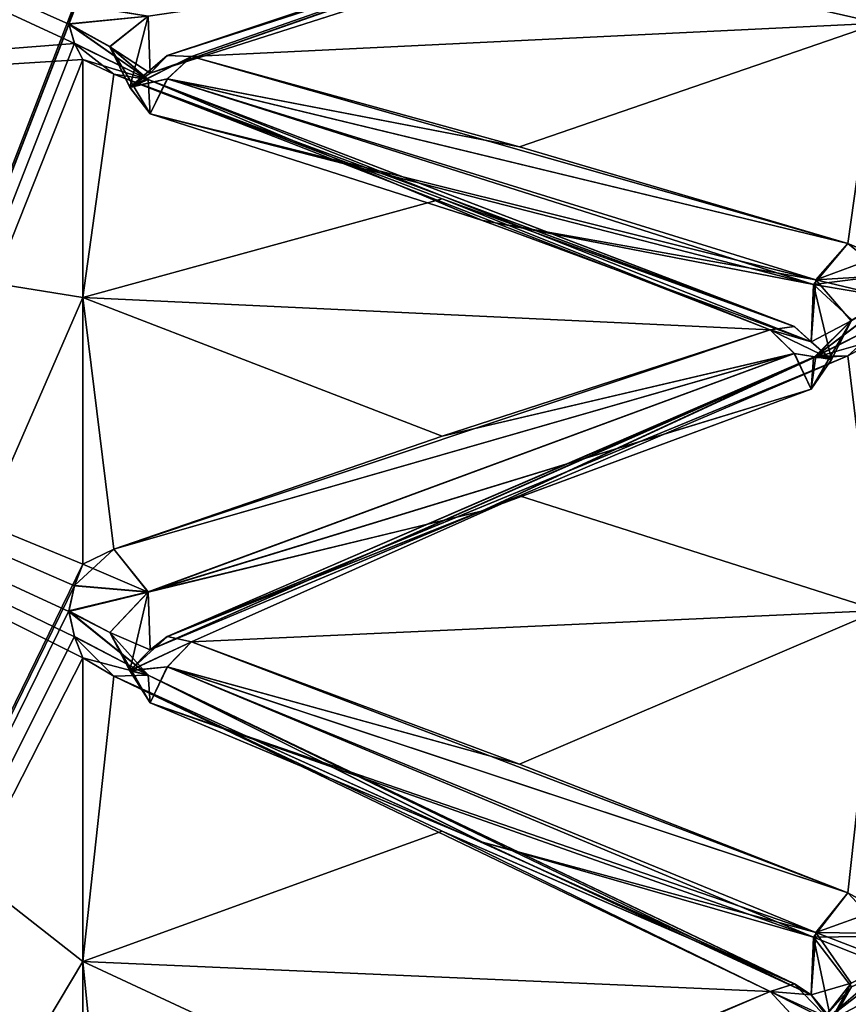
# Model space of a CAD drawing. Header units: inches. Extents: x -9.7 to 9.7, y -2.4 to 4.3.
# Tile 82 of 256: x -9.358 to -9.256, y 0.329 to 0.45. Entities that reach past the tile are written whole.
import ezdxf

# ---------------------------------------------------------------- set-up
doc = ezdxf.new("R2010")
doc.units = ezdxf.units.IN
doc.header["$LTSCALE"] = 101.851852
doc.header["$MEASUREMENT"] = 0
for name, color, linetype in [('8257', 7, 'CONTINUOUS'), ('8258', 7, 'CONTINUOUS'), ('8259', 7, 'CONTINUOUS'), ('8260', 7, 'CONTINUOUS'), ('8261', 7, 'CONTINUOUS'), ('8262', 7, 'CONTINUOUS'), ('8263', 7, 'CONTINUOUS'), ('8264', 7, 'CONTINUOUS'), ('8265', 7, 'CONTINUOUS'), ('8266', 7, 'CONTINUOUS'), ('8267', 7, 'CONTINUOUS'), ('8268', 7, 'CONTINUOUS'), ('8269', 7, 'CONTINUOUS'), ('8270', 7, 'CONTINUOUS'), ('8271', 7, 'CONTINUOUS'), ('8272', 7, 'CONTINUOUS'), ('8273', 7, 'CONTINUOUS'), ('8274', 7, 'CONTINUOUS'), ('8275', 7, 'CONTINUOUS'), ('8276', 7, 'CONTINUOUS'), ('8277', 7, 'CONTINUOUS'), ('8351', 7, 'CONTINUOUS'), ('8362', 7, 'CONTINUOUS'), ('8365', 7, 'CONTINUOUS'), ('8369', 7, 'CONTINUOUS'), ('9006', 7, 'CONTINUOUS'), ('9007', 7, 'CONTINUOUS'), ('9008', 7, 'CONTINUOUS'), ('9009', 7, 'CONTINUOUS'), ('9010', 7, 'CONTINUOUS'), ('9011', 7, 'CONTINUOUS'), ('9012', 7, 'CONTINUOUS'), ('9013', 7, 'CONTINUOUS'), ('9014', 7, 'CONTINUOUS'), ('9015', 7, 'CONTINUOUS'), ('9016', 7, 'CONTINUOUS'), ('9017', 7, 'CONTINUOUS'), ('9018', 7, 'CONTINUOUS'), ('9019', 7, 'CONTINUOUS'), ('9020', 7, 'CONTINUOUS'), ('9021', 7, 'CONTINUOUS'), ('9022', 7, 'CONTINUOUS'), ('9023', 7, 'CONTINUOUS'), ('9024', 7, 'CONTINUOUS'), ('9025', 7, 'CONTINUOUS'), ('9026', 7, 'CONTINUOUS'), ('9054', 7, 'CONTINUOUS'), ('9055', 7, 'CONTINUOUS'), ('9056', 7, 'CONTINUOUS'), ('9057', 7, 'CONTINUOUS'), ('9425', 7, 'CONTINUOUS'), ('9426', 7, 'CONTINUOUS'), ('9437', 7, 'CONTINUOUS'), ('9438', 7, 'CONTINUOUS')]:
    doc.layers.add(name, color=color, linetype=linetype)

msp = doc.modelspace()

# ---------------------------------------------------------------- linework, layer by layer
at = {"layer": '8257', "linetype": 'Continuous'}
msp.add_3dface([(-9.30079, 0.4568, 1.56292), (-9.34169, 0.44373, 1.53128), (-9.34195, 0.45074, 1.53234), (-9.30079, 0.4568, 1.56292)], dxfattribs=at)
at = {"layer": '8258', "linetype": 'Continuous'}
for points in [[(-9.25583, 0.47334, 1.58346), (-9.29624, 0.45994, 1.55321), (-9.33961, 0.44589, 1.52736), (-9.25583, 0.47334, 1.58346)], [(-9.26005, 0.47228, 1.58957), (-9.25583, 0.47334, 1.58346), (-9.33961, 0.44589, 1.52736), (-9.26005, 0.47228, 1.58957)], [(-9.30079, 0.4568, 1.56292), (-9.26005, 0.47228, 1.58957), (-9.34169, 0.44373, 1.53128), (-9.30079, 0.4568, 1.56292)], [(-9.34169, 0.44373, 1.53128), (-9.26005, 0.47228, 1.58957), (-9.33961, 0.44589, 1.52736), (-9.34169, 0.44373, 1.53128)], [(-9.29624, 0.45994, 1.55321), (-9.33663, 0.44575, 1.52334), (-9.33961, 0.44589, 1.52736), (-9.29624, 0.45994, 1.55321)]]:
    msp.add_3dface(points, dxfattribs=at)
at = {"layer": '8259', "linetype": 'Continuous'}
for points in [[(-9.34195, 0.45074, 1.53234), (-9.35171, 0.44974, 1.52161), (-9.35104, 0.45218, 1.52746), (-9.34195, 0.45074, 1.53234)], [(-9.34669, 0.44697, 1.52278), (-9.35171, 0.44974, 1.52161), (-9.34195, 0.45074, 1.53234), (-9.34669, 0.44697, 1.52278)], [(-9.34169, 0.44373, 1.53128), (-9.34669, 0.44697, 1.52278), (-9.34195, 0.45074, 1.53234), (-9.34169, 0.44373, 1.53128)], [(-9.34169, 0.44373, 1.53128), (-9.34419, 0.44195, 1.52487), (-9.34669, 0.44697, 1.52278), (-9.34169, 0.44373, 1.53128)]]:
    msp.add_3dface(points, dxfattribs=at)
at = {"layer": '8260', "linetype": 'Continuous'}
for points in [[(-9.33961, 0.44589, 1.52736), (-9.33663, 0.44575, 1.52334), (-9.34419, 0.44195, 1.52487), (-9.33961, 0.44589, 1.52736)], [(-9.34169, 0.44373, 1.53128), (-9.33961, 0.44589, 1.52736), (-9.34419, 0.44195, 1.52487), (-9.34169, 0.44373, 1.53128)], [(-9.33663, 0.44575, 1.52334), (-9.33959, 0.44303, 1.52042), (-9.34419, 0.44195, 1.52487), (-9.33663, 0.44575, 1.52334)], [(-9.34419, 0.44195, 1.52487), (-9.33959, 0.44303, 1.52042), (-9.34169, 0.4387, 1.51916), (-9.34419, 0.44195, 1.52487)]]:
    msp.add_3dface(points, dxfattribs=at)
at = {"layer": '8261', "linetype": 'Continuous'}
for points in [[(-9.35171, 0.44974, 1.52161), (-9.34669, 0.44697, 1.52278), (-9.34195, 0.44292, 1.51344), (-9.35171, 0.44974, 1.52161)], [(-9.35103, 0.44736, 1.51583), (-9.35171, 0.44974, 1.52161), (-9.34195, 0.44292, 1.51344), (-9.35103, 0.44736, 1.51583)], [(-9.35, 0.44539, 1.51103), (-9.35103, 0.44736, 1.51583), (-9.34619, 0.44359, 1.50731), (-9.35, 0.44539, 1.51103)], [(-9.34619, 0.44359, 1.50731), (-9.35103, 0.44736, 1.51583), (-9.34195, 0.44292, 1.51344), (-9.34619, 0.44359, 1.50731)], [(-9.34669, 0.44697, 1.52278), (-9.34419, 0.44195, 1.52487), (-9.34195, 0.44292, 1.51344), (-9.34669, 0.44697, 1.52278)], [(-9.34419, 0.44195, 1.52487), (-9.34169, 0.4387, 1.51916), (-9.34195, 0.44292, 1.51344), (-9.34419, 0.44195, 1.52487)]]:
    msp.add_3dface(points, dxfattribs=at)
at = {"layer": '8262', "linetype": 'Continuous'}
for points in [[(-9.33663, 0.44575, 1.52334), (-9.29624, 0.43466, 1.49219), (-9.33959, 0.44303, 1.52042), (-9.33663, 0.44575, 1.52334)], [(-9.26005, 0.41769, 1.45776), (-9.34169, 0.4387, 1.51916), (-9.33959, 0.44303, 1.52042), (-9.26005, 0.41769, 1.45776)], [(-9.25581, 0.42274, 1.4613), (-9.26005, 0.41769, 1.45776), (-9.33959, 0.44303, 1.52042), (-9.25581, 0.42274, 1.4613)], [(-9.29624, 0.43466, 1.49219), (-9.25581, 0.42274, 1.4613), (-9.33959, 0.44303, 1.52042), (-9.29624, 0.43466, 1.49219)], [(-9.34169, 0.4387, 1.51916), (-9.26005, 0.41769, 1.45776), (-9.30091, 0.42562, 1.48764), (-9.34169, 0.4387, 1.51916)], [(-9.26005, 0.41769, 1.45776), (-9.26031, 0.41061, 1.45716), (-9.30091, 0.42562, 1.48764), (-9.26005, 0.41769, 1.45776)]]:
    msp.add_3dface(points, dxfattribs=at)
at = {"layer": '8263', "linetype": 'Continuous'}
for points in [[(-9.26241, 0.41252, 1.45308), (-9.34619, 0.44359, 1.50731), (-9.34195, 0.44292, 1.51344), (-9.26241, 0.41252, 1.45308)], [(-9.34619, 0.44359, 1.50731), (-9.26241, 0.41252, 1.45308), (-9.30576, 0.42823, 1.47798), (-9.34619, 0.44359, 1.50731)], [(-9.26031, 0.41061, 1.45716), (-9.26241, 0.41252, 1.45308), (-9.34195, 0.44292, 1.51344), (-9.26031, 0.41061, 1.45716)], [(-9.26031, 0.41061, 1.45716), (-9.34195, 0.44292, 1.51344), (-9.30091, 0.42562, 1.48764), (-9.26031, 0.41061, 1.45716)], [(-9.34195, 0.44292, 1.51344), (-9.34169, 0.4387, 1.51916), (-9.30091, 0.42562, 1.48764), (-9.34195, 0.44292, 1.51344)], [(-9.26241, 0.41252, 1.45308), (-9.26537, 0.41211, 1.4491), (-9.30576, 0.42823, 1.47798), (-9.26241, 0.41252, 1.45308)]]:
    msp.add_3dface(points, dxfattribs=at)
at = {"layer": '8264', "linetype": 'Continuous'}
for points in [[(-9.25581, 0.42274, 1.4613), (-9.25097, 0.41883, 1.45284), (-9.26005, 0.41769, 1.45776), (-9.25581, 0.42274, 1.4613)], [(-9.252, 0.42114, 1.45749), (-9.25097, 0.41883, 1.45284), (-9.25581, 0.42274, 1.4613), (-9.252, 0.42114, 1.45749)], [(-9.25097, 0.41883, 1.45284), (-9.25029, 0.41604, 1.44724), (-9.26005, 0.41769, 1.45776), (-9.25097, 0.41883, 1.45284)], [(-9.25781, 0.40846, 1.45095), (-9.26031, 0.41061, 1.45716), (-9.26005, 0.41769, 1.45776), (-9.25781, 0.40846, 1.45095)], [(-9.25029, 0.41604, 1.44724), (-9.25531, 0.41334, 1.44855), (-9.26005, 0.41769, 1.45776), (-9.25029, 0.41604, 1.44724)], [(-9.25531, 0.41334, 1.44855), (-9.25781, 0.40846, 1.45095), (-9.26005, 0.41769, 1.45776), (-9.25531, 0.41334, 1.44855)]]:
    msp.add_3dface(points, dxfattribs=at)
at = {"layer": '8265', "linetype": 'Continuous'}
for points in [[(-9.25781, 0.40846, 1.45095), (-9.26537, 0.41211, 1.4491), (-9.26241, 0.41252, 1.45308), (-9.25781, 0.40846, 1.45095)], [(-9.26031, 0.41061, 1.45716), (-9.25781, 0.40846, 1.45095), (-9.26241, 0.41252, 1.45308), (-9.26031, 0.41061, 1.45716)], [(-9.25781, 0.40846, 1.45095), (-9.26239, 0.40918, 1.44635), (-9.26537, 0.41211, 1.4491), (-9.25781, 0.40846, 1.45095)], [(-9.25781, 0.40846, 1.45095), (-9.26031, 0.40481, 1.44539), (-9.26239, 0.40918, 1.44635), (-9.25781, 0.40846, 1.45095)]]:
    msp.add_3dface(points, dxfattribs=at)
at = {"layer": '8266', "linetype": 'Continuous'}
for points in [[(-9.25029, 0.41604, 1.44724), (-9.25096, 0.41326, 1.44155), (-9.26005, 0.40864, 1.43941), (-9.25029, 0.41604, 1.44724)], [(-9.25531, 0.41334, 1.44855), (-9.25029, 0.41604, 1.44724), (-9.26005, 0.40864, 1.43941), (-9.25531, 0.41334, 1.44855)], [(-9.25781, 0.40846, 1.45095), (-9.25531, 0.41334, 1.44855), (-9.26031, 0.40481, 1.44539), (-9.25781, 0.40846, 1.45095)], [(-9.26031, 0.40481, 1.44539), (-9.25531, 0.41334, 1.44855), (-9.26005, 0.40864, 1.43941), (-9.26031, 0.40481, 1.44539)], [(-9.25096, 0.41326, 1.44155), (-9.252, 0.41095, 1.43683), (-9.26005, 0.40864, 1.43941), (-9.25096, 0.41326, 1.44155)], [(-9.252, 0.41095, 1.43683), (-9.25583, 0.40889, 1.43322), (-9.26005, 0.40864, 1.43941), (-9.252, 0.41095, 1.43683)]]:
    msp.add_3dface(points, dxfattribs=at)
at = {"layer": '8267', "linetype": 'Continuous'}
for points in [[(-9.26537, 0.41211, 1.4491), (-9.26239, 0.40918, 1.44635), (-9.30576, 0.39901, 1.41874), (-9.26537, 0.41211, 1.4491)], [(-9.34195, 0.37981, 1.38549), (-9.34617, 0.38511, 1.38872), (-9.26239, 0.40918, 1.44635), (-9.34195, 0.37981, 1.38549)], [(-9.26239, 0.40918, 1.44635), (-9.34617, 0.38511, 1.38872), (-9.30576, 0.39901, 1.41874), (-9.26239, 0.40918, 1.44635)], [(-9.26031, 0.40481, 1.44539), (-9.34195, 0.37981, 1.38549), (-9.26239, 0.40918, 1.44635), (-9.26031, 0.40481, 1.44539)], [(-9.26031, 0.40481, 1.44539), (-9.30079, 0.38981, 1.41502), (-9.34195, 0.37981, 1.38549), (-9.26031, 0.40481, 1.44539)], [(-9.30079, 0.38981, 1.41502), (-9.34169, 0.37272, 1.38536), (-9.34195, 0.37981, 1.38549), (-9.30079, 0.38981, 1.41502)]]:
    msp.add_3dface(points, dxfattribs=at)
at = {"layer": '8268', "linetype": 'Continuous'}
for points in [[(-9.30079, 0.38981, 1.41502), (-9.26005, 0.40864, 1.43941), (-9.34169, 0.37272, 1.38536), (-9.30079, 0.38981, 1.41502)], [(-9.34169, 0.37272, 1.38536), (-9.26005, 0.40864, 1.43941), (-9.33961, 0.37435, 1.38118), (-9.34169, 0.37272, 1.38536)], [(-9.25583, 0.40889, 1.43322), (-9.29624, 0.39166, 1.40498), (-9.33961, 0.37435, 1.38118), (-9.25583, 0.40889, 1.43322)], [(-9.26005, 0.40864, 1.43941), (-9.25583, 0.40889, 1.43322), (-9.33961, 0.37435, 1.38118), (-9.26005, 0.40864, 1.43941)], [(-9.26031, 0.40481, 1.44539), (-9.26005, 0.40864, 1.43941), (-9.30079, 0.38981, 1.41502), (-9.26031, 0.40481, 1.44539)], [(-9.29624, 0.39166, 1.40498), (-9.33663, 0.37369, 1.37722), (-9.33961, 0.37435, 1.38118), (-9.29624, 0.39166, 1.40498)]]:
    msp.add_3dface(points, dxfattribs=at)
at = {"layer": '8269', "linetype": 'Continuous'}
for points in [[(-9.34617, 0.38511, 1.38872), (-9.34195, 0.37981, 1.38549), (-9.35, 0.38324, 1.385), (-9.34617, 0.38511, 1.38872)], [(-9.35, 0.38324, 1.385), (-9.34195, 0.37981, 1.38549), (-9.35104, 0.3806, 1.38046), (-9.35, 0.38324, 1.385)], [(-9.34195, 0.37981, 1.38549), (-9.35171, 0.37742, 1.37498), (-9.35104, 0.3806, 1.38046), (-9.34195, 0.37981, 1.38549)], [(-9.34669, 0.37483, 1.3765), (-9.35171, 0.37742, 1.37498), (-9.34195, 0.37981, 1.38549), (-9.34669, 0.37483, 1.3765)], [(-9.34169, 0.37272, 1.38536), (-9.34669, 0.37483, 1.3765), (-9.34195, 0.37981, 1.38549), (-9.34169, 0.37272, 1.38536)], [(-9.34169, 0.37272, 1.38536), (-9.34419, 0.37013, 1.37923), (-9.34669, 0.37483, 1.3765), (-9.34169, 0.37272, 1.38536)]]:
    msp.add_3dface(points, dxfattribs=at)
at = {"layer": '8270', "linetype": 'Continuous'}
for points in [[(-9.33961, 0.37435, 1.38118), (-9.33663, 0.37369, 1.37722), (-9.34419, 0.37013, 1.37923), (-9.33961, 0.37435, 1.38118)], [(-9.34169, 0.37272, 1.38536), (-9.33961, 0.37435, 1.38118), (-9.34419, 0.37013, 1.37923), (-9.34169, 0.37272, 1.38536)], [(-9.33663, 0.37369, 1.37722), (-9.33959, 0.37061, 1.37467), (-9.34419, 0.37013, 1.37923), (-9.33663, 0.37369, 1.37722)], [(-9.34419, 0.37013, 1.37923), (-9.33959, 0.37061, 1.37467), (-9.34169, 0.36616, 1.37399), (-9.34419, 0.37013, 1.37923)]]:
    msp.add_3dface(points, dxfattribs=at)
at = {"layer": '8271', "linetype": 'Continuous'}
for points in [[(-9.35171, 0.37742, 1.37498), (-9.34669, 0.37483, 1.3765), (-9.34195, 0.36959, 1.36777), (-9.35171, 0.37742, 1.37498)], [(-9.35103, 0.37431, 1.36956), (-9.35171, 0.37742, 1.37498), (-9.34195, 0.36959, 1.36777), (-9.35103, 0.37431, 1.36956)], [(-9.34669, 0.37483, 1.3765), (-9.34419, 0.37013, 1.37923), (-9.34195, 0.36959, 1.36777), (-9.34669, 0.37483, 1.3765)], [(-9.35, 0.37173, 1.36505), (-9.35103, 0.37431, 1.36956), (-9.34619, 0.36945, 1.3616), (-9.35, 0.37173, 1.36505)], [(-9.34619, 0.36945, 1.3616), (-9.35103, 0.37431, 1.36956), (-9.34195, 0.36959, 1.36777), (-9.34619, 0.36945, 1.3616)], [(-9.34419, 0.37013, 1.37923), (-9.34169, 0.36616, 1.37399), (-9.34195, 0.36959, 1.36777), (-9.34419, 0.37013, 1.37923)]]:
    msp.add_3dface(points, dxfattribs=at)
at = {"layer": '8272', "linetype": 'Continuous'}
for points in [[(-9.33663, 0.37369, 1.37722), (-9.29624, 0.35863, 1.34778), (-9.33959, 0.37061, 1.37467), (-9.33663, 0.37369, 1.37722)], [(-9.26005, 0.33731, 1.31586), (-9.34169, 0.36616, 1.37399), (-9.33959, 0.37061, 1.37467), (-9.26005, 0.33731, 1.31586)], [(-9.25581, 0.34278, 1.31871), (-9.26005, 0.33731, 1.31586), (-9.33959, 0.37061, 1.37467), (-9.25581, 0.34278, 1.31871)], [(-9.29624, 0.35863, 1.34778), (-9.25581, 0.34278, 1.31871), (-9.33959, 0.37061, 1.37467), (-9.29624, 0.35863, 1.34778)], [(-9.34169, 0.36616, 1.37399), (-9.26005, 0.33731, 1.31586), (-9.30091, 0.34907, 1.34445), (-9.34169, 0.36616, 1.37399)], [(-9.26005, 0.33731, 1.31586), (-9.26031, 0.33021, 1.31619), (-9.30091, 0.34907, 1.34445), (-9.26005, 0.33731, 1.31586)]]:
    msp.add_3dface(points, dxfattribs=at)
at = {"layer": '8273', "linetype": 'Continuous'}
for points in [[(-9.26241, 0.33157, 1.31189), (-9.34619, 0.36945, 1.3616), (-9.34195, 0.36959, 1.36777), (-9.26241, 0.33157, 1.31189)], [(-9.34619, 0.36945, 1.3616), (-9.26241, 0.33157, 1.31189), (-9.30576, 0.35039, 1.33453), (-9.34619, 0.36945, 1.3616)], [(-9.26031, 0.33021, 1.31619), (-9.26241, 0.33157, 1.31189), (-9.34195, 0.36959, 1.36777), (-9.26031, 0.33021, 1.31619)], [(-9.26031, 0.33021, 1.31619), (-9.34195, 0.36959, 1.36777), (-9.30091, 0.34907, 1.34445), (-9.26031, 0.33021, 1.31619)], [(-9.34195, 0.36959, 1.36777), (-9.34169, 0.36616, 1.37399), (-9.30091, 0.34907, 1.34445), (-9.34195, 0.36959, 1.36777)], [(-9.26241, 0.33157, 1.31189), (-9.26537, 0.33065, 1.308), (-9.30576, 0.35039, 1.33453), (-9.26241, 0.33157, 1.31189)]]:
    msp.add_3dface(points, dxfattribs=at)
at = {"layer": '8274', "linetype": 'Continuous'}
for points in [[(-9.25581, 0.34278, 1.31871), (-9.25085, 0.33746, 1.31034), (-9.26005, 0.33731, 1.31586), (-9.25581, 0.34278, 1.31871)], [(-9.252, 0.34069, 1.31514), (-9.25085, 0.33746, 1.31034), (-9.25581, 0.34278, 1.31871), (-9.252, 0.34069, 1.31514)], [(-9.25784, 0.3268, 1.30963), (-9.26031, 0.33021, 1.31619), (-9.26005, 0.33731, 1.31586), (-9.25784, 0.3268, 1.30963)], [(-9.25085, 0.33746, 1.31034), (-9.25032, 0.33348, 1.30442), (-9.26005, 0.33731, 1.31586), (-9.25085, 0.33746, 1.31034)], [(-9.25032, 0.33348, 1.30442), (-9.25535, 0.33121, 1.30642), (-9.26005, 0.33731, 1.31586), (-9.25032, 0.33348, 1.30442)], [(-9.25535, 0.33121, 1.30642), (-9.25784, 0.3268, 1.30963), (-9.26005, 0.33731, 1.31586), (-9.25535, 0.33121, 1.30642)]]:
    msp.add_3dface(points, dxfattribs=at)
at = {"layer": '8275', "linetype": 'Continuous'}
for points in [[(-9.25784, 0.3268, 1.30963), (-9.26537, 0.33065, 1.308), (-9.26241, 0.33157, 1.31189), (-9.25784, 0.3268, 1.30963)], [(-9.26031, 0.33021, 1.31619), (-9.25784, 0.3268, 1.30963), (-9.26241, 0.33157, 1.31189), (-9.26031, 0.33021, 1.31619)], [(-9.25784, 0.3268, 1.30963), (-9.26239, 0.32739, 1.30565), (-9.26537, 0.33065, 1.308), (-9.25784, 0.3268, 1.30963)]]:
    msp.add_3dface(points, dxfattribs=at)
at = {"layer": '8276', "linetype": 'Continuous'}
for points in [[(-9.25032, 0.33348, 1.30442), (-9.252, 0.32789, 1.29599), (-9.26005, 0.32594, 1.29885), (-9.25032, 0.33348, 1.30442)], [(-9.25535, 0.33121, 1.30642), (-9.25032, 0.33348, 1.30442), (-9.26005, 0.32594, 1.29885), (-9.25535, 0.33121, 1.30642)], [(-9.25784, 0.3268, 1.30963), (-9.25535, 0.33121, 1.30642), (-9.26031, 0.32292, 1.30527), (-9.25784, 0.3268, 1.30963)], [(-9.26031, 0.32292, 1.30527), (-9.25535, 0.33121, 1.30642), (-9.26005, 0.32594, 1.29885), (-9.26031, 0.32292, 1.30527)]]:
    msp.add_3dface(points, dxfattribs=at)
at = {"layer": '8277', "linetype": 'Continuous'}
msp.add_3dface([(-9.26537, 0.33065, 1.308), (-9.26239, 0.32739, 1.30565), (-9.30576, 0.3137, 1.27961), (-9.26537, 0.33065, 1.308)], dxfattribs=at)
at = {"layer": '8351', "linetype": 'Continuous'}
for points in [[(-9.48105, 0.11465, 2.93464), (-9.35103, 0.50398, 2.31739), (-9.48105, 0.50748, 2.27436), (-9.48105, 0.11465, 2.93464)], [(-9.35171, 0.44974, 1.52161), (-9.35103, 0.44736, 1.51583), (-9.48105, 0.50748, 2.27436), (-9.35171, 0.44974, 1.52161)], [(-9.35104, 0.45218, 1.52746), (-9.35171, 0.44974, 1.52161), (-9.48105, 0.50748, 2.27436), (-9.35104, 0.45218, 1.52746)], [(-9.48105, 0.50748, 2.27436), (-9.35103, 0.44736, 1.51583), (-9.48105, 0.43718, 1.50928), (-9.48105, 0.50748, 2.27436)], [(-9.35171, 0.50234, 2.32343), (-9.35103, 0.50398, 2.31739), (-9.48105, 0.11465, 2.93464), (-9.35171, 0.50234, 2.32343)], [(-9.35104, 0.50072, 2.32956), (-9.35171, 0.50234, 2.32343), (-9.48105, 0.11465, 2.93464), (-9.35104, 0.50072, 2.32956)], [(-9.35, 0.49938, 2.33463), (-9.35104, 0.50072, 2.32956), (-9.48105, 0.11465, 2.93464), (-9.35, 0.49938, 2.33463)], [(-9.35, 0.47866, 2.4018), (-9.35, 0.49938, 2.33463), (-9.48105, 0.11465, 2.93464), (-9.35, 0.47866, 2.4018)], [(-9.35, 0.45421, 2.46769), (-9.35, 0.47866, 2.4018), (-9.48105, 0.11465, 2.93464), (-9.35, 0.45421, 2.46769)], [(-9.35103, 0.45221, 2.47248), (-9.35, 0.45421, 2.46769), (-9.48105, 0.11465, 2.93464), (-9.35103, 0.45221, 2.47248)], [(-9.35171, 0.44979, 2.47825), (-9.35103, 0.45221, 2.47248), (-9.48105, 0.11465, 2.93464), (-9.35171, 0.44979, 2.47825)], [(-9.35104, 0.44739, 2.48412), (-9.35171, 0.44979, 2.47825), (-9.48105, 0.11465, 2.93464), (-9.35104, 0.44739, 2.48412)], [(-9.35, 0.44539, 2.48897), (-9.35104, 0.44739, 2.48412), (-9.48105, 0.11465, 2.93464), (-9.35, 0.44539, 2.48897)], [(-9.35103, 0.44736, 1.51583), (-9.35, 0.44539, 1.51103), (-9.48105, 0.43718, 1.50928), (-9.35103, 0.44736, 1.51583)], [(-9.35, 0.41609, 2.55286), (-9.35, 0.44539, 2.48897), (-9.48105, 0.11465, 2.93464), (-9.35, 0.41609, 2.55286)], [(-9.35, 0.44539, 1.51103), (-9.35, 0.41609, 1.44714), (-9.48105, 0.43718, 1.50928), (-9.35, 0.44539, 1.51103)], [(-9.35171, 0.28658, 1.23905), (-9.35103, 0.28278, 1.23407), (-9.48105, 0.43718, 1.50928), (-9.35171, 0.28658, 1.23905)], [(-9.35104, 0.29045, 1.24406), (-9.35171, 0.28658, 1.23905), (-9.48105, 0.43718, 1.50928), (-9.35104, 0.29045, 1.24406)], [(-9.35103, 0.28278, 1.23407), (-9.35, 0.27964, 1.22994), (-9.48105, 0.43718, 1.50928), (-9.35103, 0.28278, 1.23407)], [(-9.35, 0.27964, 1.22994), (-9.35, 0.2348, 1.17582), (-9.48105, 0.43718, 1.50928), (-9.35, 0.27964, 1.22994)], [(-9.35, 0.29366, 1.24822), (-9.35104, 0.29045, 1.24406), (-9.48105, 0.43718, 1.50928), (-9.35, 0.29366, 1.24822)], [(-9.35, 0.33434, 1.30554), (-9.35, 0.29366, 1.24822), (-9.48105, 0.43718, 1.50928), (-9.35, 0.33434, 1.30554)], [(-9.35171, 0.37742, 1.37498), (-9.35103, 0.37431, 1.36956), (-9.48105, 0.43718, 1.50928), (-9.35171, 0.37742, 1.37498)], [(-9.35104, 0.3806, 1.38046), (-9.35171, 0.37742, 1.37498), (-9.48105, 0.43718, 1.50928), (-9.35104, 0.3806, 1.38046)], [(-9.35103, 0.37431, 1.36956), (-9.35, 0.37173, 1.36505), (-9.48105, 0.43718, 1.50928), (-9.35103, 0.37431, 1.36956)], [(-9.35, 0.37173, 1.36505), (-9.35, 0.33434, 1.30554), (-9.48105, 0.43718, 1.50928), (-9.35, 0.37173, 1.36505)], [(-9.35, 0.38324, 1.385), (-9.35104, 0.3806, 1.38046), (-9.48105, 0.43718, 1.50928), (-9.35, 0.38324, 1.385)], [(-9.35, 0.41609, 1.44714), (-9.35, 0.38324, 1.385), (-9.48105, 0.43718, 1.50928), (-9.35, 0.41609, 1.44714)], [(-9.35, 0.04678, 1.00134), (-9.35, -0.01054, 0.96066), (-9.48105, 0.43718, 1.50928), (-9.35, 0.04678, 1.00134)], [(-9.48105, 0.43718, 1.50928), (-9.35, -0.01054, 0.96066), (-9.48105, -0.0694, 0.93164), (-9.48105, 0.43718, 1.50928)], [(-9.35103, 0.05089, 1.00451), (-9.35, 0.04678, 1.00134), (-9.48105, 0.43718, 1.50928), (-9.35103, 0.05089, 1.00451)], [(-9.35171, 0.05584, 1.00834), (-9.35103, 0.05089, 1.00451), (-9.48105, 0.43718, 1.50928), (-9.35171, 0.05584, 1.00834)], [(-9.35104, 0.06088, 1.01218), (-9.35171, 0.05584, 1.00834), (-9.48105, 0.43718, 1.50928), (-9.35104, 0.06088, 1.01218)], [(-9.35, 0.06506, 1.01536), (-9.35104, 0.06088, 1.01218), (-9.48105, 0.43718, 1.50928), (-9.35, 0.06506, 1.01536)], [(-9.35, 0.11918, 1.0602), (-9.35, 0.06506, 1.01536), (-9.48105, 0.43718, 1.50928), (-9.35, 0.11918, 1.0602)], [(-9.35, 0.1707, 1.10801), (-9.35, 0.11918, 1.0602), (-9.48105, 0.43718, 1.50928), (-9.35, 0.1707, 1.10801)], [(-9.35104, 0.17438, 1.11171), (-9.35, 0.1707, 1.10801), (-9.48105, 0.43718, 1.50928), (-9.35104, 0.17438, 1.11171)], [(-9.35171, 0.17881, 1.11617), (-9.35104, 0.17438, 1.11171), (-9.48105, 0.43718, 1.50928), (-9.35171, 0.17881, 1.11617)], [(-9.35104, 0.18328, 1.12062), (-9.35171, 0.17881, 1.11617), (-9.48105, 0.43718, 1.50928), (-9.35104, 0.18328, 1.12062)], [(-9.35, 0.18699, 1.1243), (-9.35104, 0.18328, 1.12062), (-9.48105, 0.43718, 1.50928), (-9.35, 0.18699, 1.1243)], [(-9.35, 0.2348, 1.17582), (-9.35, 0.18699, 1.1243), (-9.48105, 0.43718, 1.50928), (-9.35, 0.2348, 1.17582)], [(-9.35, 0.38324, 2.615), (-9.35, 0.41609, 2.55286), (-9.48105, 0.11465, 2.93464), (-9.35, 0.38324, 2.615)], [(-9.35103, 0.38063, 2.61949), (-9.35, 0.38324, 2.615), (-9.48105, 0.11465, 2.93464), (-9.35103, 0.38063, 2.61949)], [(-9.35171, 0.37749, 2.62489), (-9.35103, 0.38063, 2.61949), (-9.48105, 0.11465, 2.93464), (-9.35171, 0.37749, 2.62489)], [(-9.35104, 0.37434, 2.63039), (-9.35171, 0.37749, 2.62489), (-9.48105, 0.11465, 2.93464), (-9.35104, 0.37434, 2.63039)], [(-9.35, 0.37173, 2.63495), (-9.35104, 0.37434, 2.63039), (-9.48105, 0.11465, 2.93464), (-9.35, 0.37173, 2.63495)], [(-9.35, 0.33434, 2.69446), (-9.35, 0.37173, 2.63495), (-9.48105, 0.11465, 2.93464), (-9.35, 0.33434, 2.69446)], [(-9.35, 0.29366, 2.75178), (-9.35, 0.33434, 2.69446), (-9.48105, 0.11465, 2.93464), (-9.35, 0.29366, 2.75178)]]:
    msp.add_3dface(points, dxfattribs=at)
at = {"layer": '8362', "linetype": 'Continuous'}
for points in [[(-9.44142, 0.50617, 10.56117), (-9.55244, 0.58467, 10.63967), (-6.88009, -0.19804, 15.20166), (-9.44142, 0.50617, 10.56117)], [(-9.44142, 0.50617, 10.56117), (-6.88009, -0.19804, 15.20166), (-6.76907, -0.27654, 15.12316), (-9.44142, 0.50617, 10.56117)]]:
    msp.add_3dface(points, dxfattribs=at)
at = {"layer": '8365', "linetype": 'Continuous'}
msp.add_3dface([(-9.44142, -1.99383, 13.06117), (-9.44142, 0.50617, 10.56117), (-6.76907, -0.27654, 15.12316), (-9.44142, -1.99383, 13.06117)], dxfattribs=at)
at = {"layer": '8369', "linetype": 'Continuous'}
msp.add_3dface([(-6.88009, -0.19804, 15.20166), (-9.55244, 0.58467, 10.63967), (-9.38009, -1.96581, 13.43389), (-6.88009, -0.19804, 15.20166)], dxfattribs=at)
at = {"layer": '9006', "linetype": 'Continuous'}
msp.add_3dface([(-9.26241, 0.32741, 2.69434), (-9.26537, 0.33065, 2.692), (-9.30576, 0.3137, 2.72039), (-9.26241, 0.32741, 2.69434)], dxfattribs=at)
at = {"layer": '9007', "linetype": 'Continuous'}
for points in [[(-9.25096, 0.33078, 2.69966), (-9.25029, 0.33426, 2.69442), (-9.25977, 0.3261, 2.70171), (-9.25096, 0.33078, 2.69966)], [(-9.25029, 0.33426, 2.69442), (-9.2554, 0.33167, 2.69269), (-9.25977, 0.3261, 2.70171), (-9.25029, 0.33426, 2.69442)], [(-9.2554, 0.33167, 2.69269), (-9.25781, 0.32724, 2.68972), (-9.25977, 0.3261, 2.70171), (-9.2554, 0.33167, 2.69269)], [(-9.25583, 0.32538, 2.70732), (-9.25096, 0.33078, 2.69966), (-9.25977, 0.3261, 2.70171), (-9.25583, 0.32538, 2.70732)], [(-9.252, 0.32789, 2.70401), (-9.25096, 0.33078, 2.69966), (-9.25583, 0.32538, 2.70732), (-9.252, 0.32789, 2.70401)]]:
    msp.add_3dface(points, dxfattribs=at)
at = {"layer": '9008', "linetype": 'Continuous'}
for points in [[(-9.26031, 0.33021, 2.68381), (-9.26239, 0.33157, 2.68808), (-9.26537, 0.33065, 2.692), (-9.26031, 0.33021, 2.68381)], [(-9.25781, 0.32724, 2.68972), (-9.26031, 0.33021, 2.68381), (-9.26537, 0.33065, 2.692), (-9.25781, 0.32724, 2.68972)], [(-9.25781, 0.32724, 2.68972), (-9.26537, 0.33065, 2.692), (-9.26241, 0.32741, 2.69434), (-9.25781, 0.32724, 2.68972)]]:
    msp.add_3dface(points, dxfattribs=at)
at = {"layer": '9009', "linetype": 'Continuous'}
for points in [[(-9.252, 0.34069, 2.68486), (-9.25581, 0.34278, 2.68129), (-9.25977, 0.33789, 2.68408), (-9.252, 0.34069, 2.68486)], [(-9.25096, 0.33777, 2.68919), (-9.252, 0.34069, 2.68486), (-9.25977, 0.33789, 2.68408), (-9.25096, 0.33777, 2.68919)], [(-9.25977, 0.33789, 2.68408), (-9.26031, 0.33021, 2.68381), (-9.2554, 0.33167, 2.69269), (-9.25977, 0.33789, 2.68408)], [(-9.25029, 0.33426, 2.69442), (-9.25096, 0.33777, 2.68919), (-9.25977, 0.33789, 2.68408), (-9.25029, 0.33426, 2.69442)], [(-9.25029, 0.33426, 2.69442), (-9.25977, 0.33789, 2.68408), (-9.2554, 0.33167, 2.69269), (-9.25029, 0.33426, 2.69442)], [(-9.25781, 0.32724, 2.68972), (-9.2554, 0.33167, 2.69269), (-9.26031, 0.33021, 2.68381), (-9.25781, 0.32724, 2.68972)]]:
    msp.add_3dface(points, dxfattribs=at)
at = {"layer": '9010', "linetype": 'Continuous'}
for points in [[(-9.34195, 0.36959, 2.63222), (-9.34617, 0.36944, 2.63842), (-9.26239, 0.33157, 2.68808), (-9.34195, 0.36959, 2.63222)], [(-9.26239, 0.33157, 2.68808), (-9.34617, 0.36944, 2.63842), (-9.30576, 0.35039, 2.66547), (-9.26239, 0.33157, 2.68808)], [(-9.26031, 0.33021, 2.68381), (-9.30079, 0.34902, 2.65564), (-9.34195, 0.36959, 2.63222), (-9.26031, 0.33021, 2.68381)], [(-9.26031, 0.33021, 2.68381), (-9.34195, 0.36959, 2.63222), (-9.26239, 0.33157, 2.68808), (-9.26031, 0.33021, 2.68381)], [(-9.30079, 0.34902, 2.65564), (-9.34169, 0.36616, 2.62601), (-9.34195, 0.36959, 2.63222), (-9.30079, 0.34902, 2.65564)], [(-9.26537, 0.33065, 2.692), (-9.26239, 0.33157, 2.68808), (-9.30576, 0.35039, 2.66547), (-9.26537, 0.33065, 2.692)]]:
    msp.add_3dface(points, dxfattribs=at)
at = {"layer": '9011', "linetype": 'Continuous'}
for points in [[(-9.29624, 0.35863, 2.65222), (-9.33663, 0.37369, 2.62278), (-9.33961, 0.37059, 2.62534), (-9.29624, 0.35863, 2.65222)], [(-9.34169, 0.36616, 2.62601), (-9.25977, 0.33789, 2.68408), (-9.33961, 0.37059, 2.62534), (-9.34169, 0.36616, 2.62601)], [(-9.25581, 0.34278, 2.68129), (-9.29624, 0.35863, 2.65222), (-9.33961, 0.37059, 2.62534), (-9.25581, 0.34278, 2.68129)], [(-9.25977, 0.33789, 2.68408), (-9.25581, 0.34278, 2.68129), (-9.33961, 0.37059, 2.62534), (-9.25977, 0.33789, 2.68408)], [(-9.30079, 0.34902, 2.65564), (-9.25977, 0.33789, 2.68408), (-9.34169, 0.36616, 2.62601), (-9.30079, 0.34902, 2.65564)], [(-9.26031, 0.33021, 2.68381), (-9.25977, 0.33789, 2.68408), (-9.30079, 0.34902, 2.65564), (-9.26031, 0.33021, 2.68381)]]:
    msp.add_3dface(points, dxfattribs=at)
at = {"layer": '9012', "linetype": 'Continuous'}
for points in [[(-9.34665, 0.37483, 2.62338), (-9.35171, 0.37749, 2.62489), (-9.34195, 0.36959, 2.63222), (-9.34665, 0.37483, 2.62338)], [(-9.34195, 0.36959, 2.63222), (-9.35171, 0.37749, 2.62489), (-9.35104, 0.37434, 2.63039), (-9.34195, 0.36959, 2.63222)], [(-9.34169, 0.36616, 2.62601), (-9.34419, 0.37016, 2.6207), (-9.34665, 0.37483, 2.62338), (-9.34169, 0.36616, 2.62601)], [(-9.34169, 0.36616, 2.62601), (-9.34665, 0.37483, 2.62338), (-9.34195, 0.36959, 2.63222), (-9.34169, 0.36616, 2.62601)], [(-9.35, 0.37173, 2.63495), (-9.34195, 0.36959, 2.63222), (-9.35104, 0.37434, 2.63039), (-9.35, 0.37173, 2.63495)], [(-9.34617, 0.36944, 2.63842), (-9.34195, 0.36959, 2.63222), (-9.35, 0.37173, 2.63495), (-9.34617, 0.36944, 2.63842)]]:
    msp.add_3dface(points, dxfattribs=at)
at = {"layer": '9013', "linetype": 'Continuous'}
for points in [[(-9.33663, 0.37369, 2.62278), (-9.33959, 0.37436, 2.61884), (-9.34419, 0.37016, 2.6207), (-9.33663, 0.37369, 2.62278)], [(-9.34419, 0.37016, 2.6207), (-9.33959, 0.37436, 2.61884), (-9.34169, 0.37272, 2.61464), (-9.34419, 0.37016, 2.6207)], [(-9.33961, 0.37059, 2.62534), (-9.33663, 0.37369, 2.62278), (-9.34419, 0.37016, 2.6207), (-9.33961, 0.37059, 2.62534)], [(-9.34169, 0.36616, 2.62601), (-9.33961, 0.37059, 2.62534), (-9.34419, 0.37016, 2.6207), (-9.34169, 0.36616, 2.62601)]]:
    msp.add_3dface(points, dxfattribs=at)
at = {"layer": '9014', "linetype": 'Continuous'}
for points in [[(-9.35, 0.38324, 2.615), (-9.35103, 0.38063, 2.61949), (-9.34619, 0.3851, 2.6113), (-9.35, 0.38324, 2.615)], [(-9.34619, 0.3851, 2.6113), (-9.35103, 0.38063, 2.61949), (-9.34195, 0.37983, 2.61451), (-9.34619, 0.3851, 2.6113)], [(-9.35103, 0.38063, 2.61949), (-9.35171, 0.37749, 2.62489), (-9.34195, 0.37983, 2.61451), (-9.35103, 0.38063, 2.61949)], [(-9.35171, 0.37749, 2.62489), (-9.34665, 0.37483, 2.62338), (-9.34195, 0.37983, 2.61451), (-9.35171, 0.37749, 2.62489)], [(-9.34665, 0.37483, 2.62338), (-9.34419, 0.37016, 2.6207), (-9.34195, 0.37983, 2.61451), (-9.34665, 0.37483, 2.62338)], [(-9.34419, 0.37016, 2.6207), (-9.34169, 0.37272, 2.61464), (-9.34195, 0.37983, 2.61451), (-9.34419, 0.37016, 2.6207)]]:
    msp.add_3dface(points, dxfattribs=at)
at = {"layer": '9015', "linetype": 'Continuous'}
for points in [[(-9.25977, 0.40887, 2.56112), (-9.34169, 0.37272, 2.61464), (-9.33959, 0.37436, 2.61884), (-9.25977, 0.40887, 2.56112)], [(-9.34169, 0.37272, 2.61464), (-9.25977, 0.40887, 2.56112), (-9.30092, 0.38976, 2.58508), (-9.34169, 0.37272, 2.61464)], [(-9.25583, 0.40889, 2.56678), (-9.25977, 0.40887, 2.56112), (-9.33959, 0.37436, 2.61884), (-9.25583, 0.40889, 2.56678)], [(-9.29624, 0.39166, 2.59502), (-9.25583, 0.40889, 2.56678), (-9.33959, 0.37436, 2.61884), (-9.29624, 0.39166, 2.59502)], [(-9.25977, 0.40887, 2.56112), (-9.26031, 0.40481, 2.55461), (-9.30092, 0.38976, 2.58508), (-9.25977, 0.40887, 2.56112)], [(-9.33663, 0.37369, 2.62278), (-9.29624, 0.39166, 2.59502), (-9.33959, 0.37436, 2.61884), (-9.33663, 0.37369, 2.62278)]]:
    msp.add_3dface(points, dxfattribs=at)
at = {"layer": '9016', "linetype": 'Continuous'}
for points in [[(-9.26241, 0.40921, 2.55364), (-9.26537, 0.41211, 2.5509), (-9.30576, 0.39901, 2.58126), (-9.26241, 0.40921, 2.55364)], [(-9.26241, 0.40921, 2.55364), (-9.34619, 0.3851, 2.6113), (-9.34195, 0.37983, 2.61451), (-9.26241, 0.40921, 2.55364)], [(-9.34619, 0.3851, 2.6113), (-9.26241, 0.40921, 2.55364), (-9.30576, 0.39901, 2.58126), (-9.34619, 0.3851, 2.6113)], [(-9.26031, 0.40481, 2.55461), (-9.26241, 0.40921, 2.55364), (-9.34195, 0.37983, 2.61451), (-9.26031, 0.40481, 2.55461)], [(-9.26031, 0.40481, 2.55461), (-9.34195, 0.37983, 2.61451), (-9.30092, 0.38976, 2.58508), (-9.26031, 0.40481, 2.55461)], [(-9.34195, 0.37983, 2.61451), (-9.34169, 0.37272, 2.61464), (-9.30092, 0.38976, 2.58508), (-9.34195, 0.37983, 2.61451)]]:
    msp.add_3dface(points, dxfattribs=at)
at = {"layer": '9017', "linetype": 'Continuous'}
for points in [[(-9.25096, 0.41324, 2.55848), (-9.25029, 0.41601, 2.55283), (-9.25977, 0.40887, 2.56112), (-9.25096, 0.41324, 2.55848)], [(-9.25029, 0.41601, 2.55283), (-9.2554, 0.41322, 2.55145), (-9.25977, 0.40887, 2.56112), (-9.25029, 0.41601, 2.55283)], [(-9.25583, 0.40889, 2.56678), (-9.25096, 0.41324, 2.55848), (-9.25977, 0.40887, 2.56112), (-9.25583, 0.40889, 2.56678)], [(-9.2554, 0.41322, 2.55145), (-9.25781, 0.40844, 2.54909), (-9.25977, 0.40887, 2.56112), (-9.2554, 0.41322, 2.55145)], [(-9.252, 0.41095, 2.56317), (-9.25096, 0.41324, 2.55848), (-9.25583, 0.40889, 2.56678), (-9.252, 0.41095, 2.56317)], [(-9.25781, 0.40844, 2.54909), (-9.26031, 0.40481, 2.55461), (-9.25977, 0.40887, 2.56112), (-9.25781, 0.40844, 2.54909)]]:
    msp.add_3dface(points, dxfattribs=at)
at = {"layer": '9018', "linetype": 'Continuous'}
for points in [[(-9.26031, 0.41061, 2.54284), (-9.26239, 0.41252, 2.5469), (-9.26537, 0.41211, 2.5509), (-9.26031, 0.41061, 2.54284)], [(-9.25781, 0.40844, 2.54909), (-9.26031, 0.41061, 2.54284), (-9.26537, 0.41211, 2.5509), (-9.25781, 0.40844, 2.54909)], [(-9.25781, 0.40844, 2.54909), (-9.26537, 0.41211, 2.5509), (-9.26241, 0.40921, 2.55364), (-9.25781, 0.40844, 2.54909)], [(-9.26031, 0.40481, 2.55461), (-9.25781, 0.40844, 2.54909), (-9.26241, 0.40921, 2.55364), (-9.26031, 0.40481, 2.55461)]]:
    msp.add_3dface(points, dxfattribs=at)
at = {"layer": '9019', "linetype": 'Continuous'}
for points in [[(-9.252, 0.42114, 2.54251), (-9.25581, 0.42274, 2.5387), (-9.25977, 0.41826, 2.5421), (-9.252, 0.42114, 2.54251)], [(-9.25096, 0.41881, 2.54719), (-9.252, 0.42114, 2.54251), (-9.25977, 0.41826, 2.5421), (-9.25096, 0.41881, 2.54719)], [(-9.25029, 0.41601, 2.55283), (-9.25096, 0.41881, 2.54719), (-9.25977, 0.41826, 2.5421), (-9.25029, 0.41601, 2.55283)], [(-9.25977, 0.41826, 2.5421), (-9.26031, 0.41061, 2.54284), (-9.2554, 0.41322, 2.55145), (-9.25977, 0.41826, 2.5421)], [(-9.25029, 0.41601, 2.55283), (-9.25977, 0.41826, 2.5421), (-9.2554, 0.41322, 2.55145), (-9.25029, 0.41601, 2.55283)], [(-9.25781, 0.40844, 2.54909), (-9.2554, 0.41322, 2.55145), (-9.26031, 0.41061, 2.54284), (-9.25781, 0.40844, 2.54909)]]:
    msp.add_3dface(points, dxfattribs=at)
at = {"layer": '9020', "linetype": 'Continuous'}
for points in [[(-9.34195, 0.44292, 2.48655), (-9.34617, 0.44358, 2.49271), (-9.26239, 0.41252, 2.5469), (-9.34195, 0.44292, 2.48655)], [(-9.26239, 0.41252, 2.5469), (-9.34617, 0.44358, 2.49271), (-9.30576, 0.42823, 2.52202), (-9.26239, 0.41252, 2.5469)], [(-9.26031, 0.41061, 2.54284), (-9.30079, 0.42558, 2.51246), (-9.34195, 0.44292, 2.48655), (-9.26031, 0.41061, 2.54284)], [(-9.26031, 0.41061, 2.54284), (-9.34195, 0.44292, 2.48655), (-9.26239, 0.41252, 2.5469), (-9.26031, 0.41061, 2.54284)], [(-9.30079, 0.42558, 2.51246), (-9.34169, 0.4387, 2.48084), (-9.34195, 0.44292, 2.48655), (-9.30079, 0.42558, 2.51246)], [(-9.26537, 0.41211, 2.5509), (-9.26239, 0.41252, 2.5469), (-9.30576, 0.42823, 2.52202), (-9.26537, 0.41211, 2.5509)]]:
    msp.add_3dface(points, dxfattribs=at)
at = {"layer": '9021', "linetype": 'Continuous'}
for points in [[(-9.29624, 0.43466, 2.50781), (-9.33663, 0.44575, 2.47666), (-9.33961, 0.44301, 2.4796), (-9.29624, 0.43466, 2.50781)], [(-9.34169, 0.4387, 2.48084), (-9.25977, 0.41826, 2.5421), (-9.33961, 0.44301, 2.4796), (-9.34169, 0.4387, 2.48084)], [(-9.25581, 0.42274, 2.5387), (-9.29624, 0.43466, 2.50781), (-9.33961, 0.44301, 2.4796), (-9.25581, 0.42274, 2.5387)], [(-9.25977, 0.41826, 2.5421), (-9.25581, 0.42274, 2.5387), (-9.33961, 0.44301, 2.4796), (-9.25977, 0.41826, 2.5421)], [(-9.30079, 0.42558, 2.51246), (-9.25977, 0.41826, 2.5421), (-9.34169, 0.4387, 2.48084), (-9.30079, 0.42558, 2.51246)], [(-9.26031, 0.41061, 2.54284), (-9.25977, 0.41826, 2.5421), (-9.30079, 0.42558, 2.51246), (-9.26031, 0.41061, 2.54284)]]:
    msp.add_3dface(points, dxfattribs=at)
at = {"layer": '9022', "linetype": 'Continuous'}
for points in [[(-9.34669, 0.44701, 2.47712), (-9.35171, 0.44979, 2.47825), (-9.34195, 0.44292, 2.48655), (-9.34669, 0.44701, 2.47712)], [(-9.34195, 0.44292, 2.48655), (-9.35171, 0.44979, 2.47825), (-9.35104, 0.44739, 2.48412), (-9.34195, 0.44292, 2.48655)], [(-9.35, 0.44539, 2.48897), (-9.34195, 0.44292, 2.48655), (-9.35104, 0.44739, 2.48412), (-9.35, 0.44539, 2.48897)], [(-9.34169, 0.4387, 2.48084), (-9.34419, 0.44198, 2.47505), (-9.34669, 0.44701, 2.47712), (-9.34169, 0.4387, 2.48084)], [(-9.34169, 0.4387, 2.48084), (-9.34669, 0.44701, 2.47712), (-9.34195, 0.44292, 2.48655), (-9.34169, 0.4387, 2.48084)], [(-9.34617, 0.44358, 2.49271), (-9.34195, 0.44292, 2.48655), (-9.35, 0.44539, 2.48897), (-9.34617, 0.44358, 2.49271)]]:
    msp.add_3dface(points, dxfattribs=at)
at = {"layer": '9023', "linetype": 'Continuous'}
for points in [[(-9.33663, 0.44575, 2.47666), (-9.33959, 0.4459, 2.47266), (-9.34419, 0.44198, 2.47505), (-9.33663, 0.44575, 2.47666)], [(-9.34419, 0.44198, 2.47505), (-9.33959, 0.4459, 2.47266), (-9.34169, 0.44373, 2.46872), (-9.34419, 0.44198, 2.47505)], [(-9.33961, 0.44301, 2.4796), (-9.33663, 0.44575, 2.47666), (-9.34419, 0.44198, 2.47505), (-9.33961, 0.44301, 2.4796)], [(-9.34169, 0.4387, 2.48084), (-9.33961, 0.44301, 2.4796), (-9.34419, 0.44198, 2.47505), (-9.34169, 0.4387, 2.48084)]]:
    msp.add_3dface(points, dxfattribs=at)
at = {"layer": '9024', "linetype": 'Continuous'}
for points in [[(-9.35103, 0.45221, 2.47248), (-9.35171, 0.44979, 2.47825), (-9.34195, 0.45075, 2.46765), (-9.35103, 0.45221, 2.47248)], [(-9.35171, 0.44979, 2.47825), (-9.34669, 0.44701, 2.47712), (-9.34195, 0.45075, 2.46765), (-9.35171, 0.44979, 2.47825)], [(-9.34669, 0.44701, 2.47712), (-9.34419, 0.44198, 2.47505), (-9.34195, 0.45075, 2.46765), (-9.34669, 0.44701, 2.47712)], [(-9.34419, 0.44198, 2.47505), (-9.34169, 0.44373, 2.46872), (-9.34195, 0.45075, 2.46765), (-9.34419, 0.44198, 2.47505)]]:
    msp.add_3dface(points, dxfattribs=at)
at = {"layer": '9025', "linetype": 'Continuous'}
for points in [[(-9.25583, 0.47334, 2.41654), (-9.25977, 0.47258, 2.41093), (-9.33959, 0.4459, 2.47266), (-9.25583, 0.47334, 2.41654)], [(-9.29624, 0.45994, 2.44679), (-9.25583, 0.47334, 2.41654), (-9.33959, 0.4459, 2.47266), (-9.29624, 0.45994, 2.44679)], [(-9.25977, 0.47258, 2.41093), (-9.34169, 0.44373, 2.46872), (-9.33959, 0.4459, 2.47266), (-9.25977, 0.47258, 2.41093)], [(-9.34169, 0.44373, 2.46872), (-9.25977, 0.47258, 2.41093), (-9.30092, 0.45676, 2.43718), (-9.34169, 0.44373, 2.46872)], [(-9.33663, 0.44575, 2.47666), (-9.29624, 0.45994, 2.44679), (-9.33959, 0.4459, 2.47266), (-9.33663, 0.44575, 2.47666)]]:
    msp.add_3dface(points, dxfattribs=at)
at = {"layer": '9026', "linetype": 'Continuous'}
msp.add_3dface([(-9.34195, 0.45075, 2.46765), (-9.34169, 0.44373, 2.46872), (-9.30092, 0.45676, 2.43718), (-9.34195, 0.45075, 2.46765)], dxfattribs=at)
at = {"layer": '9054', "linetype": 'Continuous'}
for points in [[(-9.252, 0.44985, 2.47835), (-9.252, 0.47491, 2.41269), (-9.25583, 0.47334, 2.41654), (-9.252, 0.44985, 2.47835)], [(-9.252, 0.44985, 2.47835), (-9.25583, 0.47334, 2.41654), (-9.29624, 0.45994, 2.44679), (-9.252, 0.44985, 2.47835)], [(-9.33663, 0.44575, 2.47666), (-9.252, 0.44985, 2.47835), (-9.29624, 0.45994, 2.44679), (-9.33663, 0.44575, 2.47666)], [(-9.29624, 0.43466, 2.50781), (-9.252, 0.44985, 2.47835), (-9.33663, 0.44575, 2.47666), (-9.29624, 0.43466, 2.50781)], [(-9.25581, 0.42274, 2.5387), (-9.252, 0.44985, 2.47835), (-9.29624, 0.43466, 2.50781), (-9.25581, 0.42274, 2.5387)], [(-9.252, 0.42114, 2.54251), (-9.252, 0.44985, 2.47835), (-9.25581, 0.42274, 2.5387), (-9.252, 0.42114, 2.54251)]]:
    msp.add_3dface(points, dxfattribs=at)
at = {"layer": '9055', "linetype": 'Continuous'}
for points in [[(-9.34617, 0.44358, 2.49271), (-9.35, 0.44539, 2.48897), (-9.35, 0.41609, 2.55286), (-9.34617, 0.44358, 2.49271)], [(-9.30576, 0.42823, 2.52202), (-9.34617, 0.44358, 2.49271), (-9.35, 0.41609, 2.55286), (-9.30576, 0.42823, 2.52202)], [(-9.26537, 0.41211, 2.5509), (-9.30576, 0.42823, 2.52202), (-9.35, 0.41609, 2.55286), (-9.26537, 0.41211, 2.5509)], [(-9.34619, 0.3851, 2.6113), (-9.26537, 0.41211, 2.5509), (-9.35, 0.41609, 2.55286), (-9.34619, 0.3851, 2.6113)], [(-9.35, 0.38324, 2.615), (-9.34619, 0.3851, 2.6113), (-9.35, 0.41609, 2.55286), (-9.35, 0.38324, 2.615)], [(-9.26537, 0.41211, 2.5509), (-9.34619, 0.3851, 2.6113), (-9.30576, 0.39901, 2.58126), (-9.26537, 0.41211, 2.5509)]]:
    msp.add_3dface(points, dxfattribs=at)
at = {"layer": '9056', "linetype": 'Continuous'}
for points in [[(-9.252, 0.37753, 2.625), (-9.252, 0.41095, 2.56317), (-9.25583, 0.40889, 2.56678), (-9.252, 0.37753, 2.625)], [(-9.252, 0.37753, 2.625), (-9.25583, 0.40889, 2.56678), (-9.29624, 0.39166, 2.59502), (-9.252, 0.37753, 2.625)], [(-9.33663, 0.37369, 2.62278), (-9.252, 0.37753, 2.625), (-9.29624, 0.39166, 2.59502), (-9.33663, 0.37369, 2.62278)], [(-9.29624, 0.35863, 2.65222), (-9.252, 0.37753, 2.625), (-9.33663, 0.37369, 2.62278), (-9.29624, 0.35863, 2.65222)], [(-9.25581, 0.34278, 2.68129), (-9.252, 0.37753, 2.625), (-9.29624, 0.35863, 2.65222), (-9.25581, 0.34278, 2.68129)], [(-9.252, 0.34069, 2.68486), (-9.252, 0.37753, 2.625), (-9.25581, 0.34278, 2.68129), (-9.252, 0.34069, 2.68486)]]:
    msp.add_3dface(points, dxfattribs=at)
at = {"layer": '9057', "linetype": 'Continuous'}
for points in [[(-9.34617, 0.36944, 2.63842), (-9.35, 0.37173, 2.63495), (-9.35, 0.33434, 2.69446), (-9.34617, 0.36944, 2.63842)], [(-9.30576, 0.35039, 2.66547), (-9.34617, 0.36944, 2.63842), (-9.35, 0.33434, 2.69446), (-9.30576, 0.35039, 2.66547)], [(-9.26537, 0.33065, 2.692), (-9.30576, 0.35039, 2.66547), (-9.35, 0.33434, 2.69446), (-9.26537, 0.33065, 2.692)], [(-9.34619, 0.29598, 2.74836), (-9.26537, 0.33065, 2.692), (-9.35, 0.33434, 2.69446), (-9.34619, 0.29598, 2.74836)], [(-9.35, 0.29366, 2.75178), (-9.34619, 0.29598, 2.74836), (-9.35, 0.33434, 2.69446), (-9.35, 0.29366, 2.75178)], [(-9.26537, 0.33065, 2.692), (-9.34619, 0.29598, 2.74836), (-9.30576, 0.3137, 2.72039), (-9.26537, 0.33065, 2.692)]]:
    msp.add_3dface(points, dxfattribs=at)
at = {"layer": '9425', "linetype": 'Continuous'}
for points in [[(-9.35, 0.37173, 1.36505), (-9.34619, 0.36945, 1.3616), (-9.35, 0.33434, 1.30554), (-9.35, 0.37173, 1.36505)], [(-9.34619, 0.36945, 1.3616), (-9.26537, 0.33065, 1.308), (-9.35, 0.33434, 1.30554), (-9.34619, 0.36945, 1.3616)], [(-9.26537, 0.33065, 1.308), (-9.34619, 0.36945, 1.3616), (-9.30576, 0.35039, 1.33453), (-9.26537, 0.33065, 1.308)], [(-9.30576, 0.3137, 1.27961), (-9.34617, 0.29599, 1.25166), (-9.35, 0.33434, 1.30554), (-9.30576, 0.3137, 1.27961)], [(-9.34617, 0.29599, 1.25166), (-9.35, 0.29366, 1.24822), (-9.35, 0.33434, 1.30554), (-9.34617, 0.29599, 1.25166)], [(-9.26537, 0.33065, 1.308), (-9.30576, 0.3137, 1.27961), (-9.35, 0.33434, 1.30554), (-9.26537, 0.33065, 1.308)]]:
    msp.add_3dface(points, dxfattribs=at)
at = {"layer": '9426', "linetype": 'Continuous'}
for points in [[(-9.35, 0.44539, 1.51103), (-9.34619, 0.44359, 1.50731), (-9.35, 0.41609, 1.44714), (-9.35, 0.44539, 1.51103)], [(-9.34619, 0.44359, 1.50731), (-9.26537, 0.41211, 1.4491), (-9.35, 0.41609, 1.44714), (-9.34619, 0.44359, 1.50731)], [(-9.26537, 0.41211, 1.4491), (-9.34619, 0.44359, 1.50731), (-9.30576, 0.42823, 1.47798), (-9.26537, 0.41211, 1.4491)], [(-9.30576, 0.39901, 1.41874), (-9.34617, 0.38511, 1.38872), (-9.35, 0.41609, 1.44714), (-9.30576, 0.39901, 1.41874)], [(-9.34617, 0.38511, 1.38872), (-9.35, 0.38324, 1.385), (-9.35, 0.41609, 1.44714), (-9.34617, 0.38511, 1.38872)], [(-9.26537, 0.41211, 1.4491), (-9.30576, 0.39901, 1.41874), (-9.35, 0.41609, 1.44714), (-9.26537, 0.41211, 1.4491)]]:
    msp.add_3dface(points, dxfattribs=at)
at = {"layer": '9437', "linetype": 'Continuous'}
for points in [[(-9.252, 0.41095, 1.43683), (-9.252, 0.37753, 1.375), (-9.25583, 0.40889, 1.43322), (-9.252, 0.41095, 1.43683)], [(-9.25583, 0.40889, 1.43322), (-9.252, 0.37753, 1.375), (-9.29624, 0.39166, 1.40498), (-9.25583, 0.40889, 1.43322)], [(-9.29624, 0.39166, 1.40498), (-9.252, 0.37753, 1.375), (-9.33663, 0.37369, 1.37722), (-9.29624, 0.39166, 1.40498)], [(-9.252, 0.37753, 1.375), (-9.25581, 0.34278, 1.31871), (-9.33663, 0.37369, 1.37722), (-9.252, 0.37753, 1.375)], [(-9.252, 0.37753, 1.375), (-9.252, 0.34069, 1.31514), (-9.25581, 0.34278, 1.31871), (-9.252, 0.37753, 1.375)], [(-9.33663, 0.37369, 1.37722), (-9.25581, 0.34278, 1.31871), (-9.29624, 0.35863, 1.34778), (-9.33663, 0.37369, 1.37722)]]:
    msp.add_3dface(points, dxfattribs=at)
at = {"layer": '9438', "linetype": 'Continuous'}
for points in [[(-9.252, 0.47491, 1.58731), (-9.252, 0.44985, 1.52165), (-9.25583, 0.47334, 1.58346), (-9.252, 0.47491, 1.58731)], [(-9.25583, 0.47334, 1.58346), (-9.252, 0.44985, 1.52165), (-9.29624, 0.45994, 1.55321), (-9.25583, 0.47334, 1.58346)], [(-9.29624, 0.45994, 1.55321), (-9.252, 0.44985, 1.52165), (-9.33663, 0.44575, 1.52334), (-9.29624, 0.45994, 1.55321)], [(-9.252, 0.44985, 1.52165), (-9.25581, 0.42274, 1.4613), (-9.33663, 0.44575, 1.52334), (-9.252, 0.44985, 1.52165)], [(-9.252, 0.44985, 1.52165), (-9.252, 0.42114, 1.45749), (-9.25581, 0.42274, 1.4613), (-9.252, 0.44985, 1.52165)], [(-9.33663, 0.44575, 1.52334), (-9.25581, 0.42274, 1.4613), (-9.29624, 0.43466, 1.49219), (-9.33663, 0.44575, 1.52334)]]:
    msp.add_3dface(points, dxfattribs=at)

doc.saveas('drawing.dxf')
